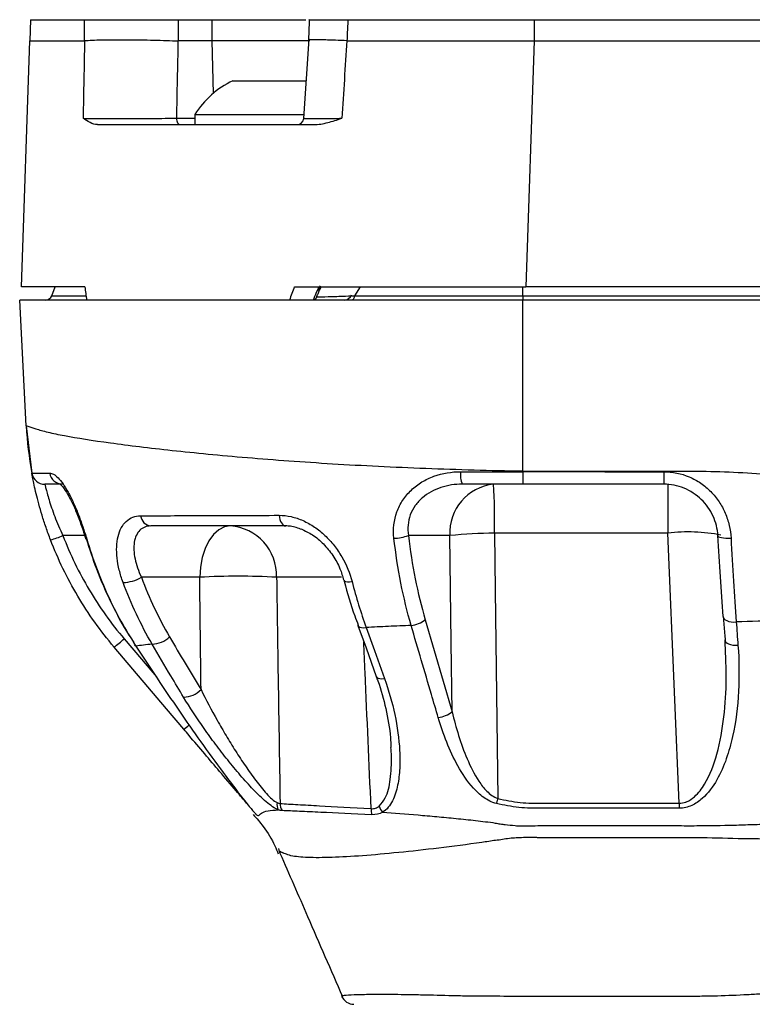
# Model space of a CAD drawing. Header units: millimetres. Extents: x 10 to 272, y 8 to 208.
# Tile 43 of 45: x 143 to 157, y 115 to 134. Entities that reach past the tile are written whole.
import ezdxf

# ---------------------------------------------------------------- set-up
doc = ezdxf.new("R2010")
doc.units = ezdxf.units.MM

msp = doc.modelspace()

# ---------------------------------------------------------------- linework, layer by layer
at = {"color": 7, "linetype": 'Continuous', "lineweight": 25}
for p, q in [((142.986, 133.764), (142.979, 133.364)), ((145.768, 133.764), (146.401, 133.764)), ((146.401, 133.764), (146.405, 133.364)), ((146.401, 133.764), (148.17, 133.764)), ((152.473, 133.764), (152.473, 133.364)), ((152.473, 133.764), (177.544, 133.764)), ((148.226, 133.405), (148.131, 131.904)), ((142.817, 128.739), (142.979, 133.364)), ((144.007, 133.371), (144.006, 133.364)), ((146.405, 133.364), (145.766, 133.364)), ((148.25, 133.364), (146.405, 133.364)), ((146.405, 133.364), (146.427, 132.377)), ((148.947, 133.364), (148.946, 133.368)), ((152.473, 133.364), (152.312, 128.739)), ((152.473, 133.364), (177.544, 133.364)), ((146.796, 132.614), (148.183, 132.614)), ((145.735, 131.909), (146.084, 131.909)), ((146.084, 131.979), (146.084, 131.789)), ((146.084, 131.979), (148.139, 131.979)), ((144.252, 131.789), (148.32, 131.789)), ((148.441, 128.756), (148.386, 128.663)), ((144.011, 128.739), (142.817, 128.739)), ((143.389, 128.571), (143.45, 128.739)), ((143.389, 128.571), (144.035, 128.571)), ((147.956, 128.739), (152.312, 128.739)), ((149.198, 128.739), (149.087, 128.571)), ((149.087, 128.571), (152.259, 128.571)), ((152.259, 128.571), (152.259, 128.739)), ((152.259, 128.571), (177.759, 128.571)), ((152.259, 128.571), (152.259, 128.489)), ((177.706, 128.739), (152.312, 128.739)), ((142.909, 126.124), (142.785, 128.489)), ((152.259, 128.489), (142.785, 128.489)), ((152.259, 125.273), (152.259, 128.489)), ((177.759, 128.489), (152.259, 128.489)), ((142.909, 126.124), (143.015, 125.229)), ((154.91, 125.26), (154.91, 125.024)), ((154.91, 125.024), (152.258, 125.024)), ((154.989, 125.024), (154.989, 124.102)), ((144.009, 124.059), (143.599, 124.059)), ((150.886, 124.059), (150.102, 124.059)), ((146.174, 123.274), (145.076, 123.274)), ((148.842, 123.274), (147.622, 123.274)), ((150.419, 122.475), (150.926, 120.743)), ((156.032, 122.536), (156.032, 122.525)), ((156.074, 121.841), (156.067, 122.098)), ((155.202, 119.023), (155.202, 118.928)), ((147.177, 118.879), (147.211, 118.839)), ((155.531, 118.373), (152.535, 118.373)), ((147.685, 118.086), (147.667, 118.172)), ((148.849, 115.396), (148.847, 115.4))]:
    msp.add_line(p, q, dxfattribs=at)
at = {"color": 7, "linetype": 'Continuous', "lineweight": 25, "flags": 128}
for points in [[(144.006, 133.364), (144.007, 133.564), (144.008, 133.673), (144.008, 133.764)], [(145.768, 133.764), (145.767, 133.673), (145.767, 133.538), (145.766, 133.411), (145.766, 133.364)], [(148.236, 133.764), (148.234, 133.725), (148.225, 133.385)], [(148.96, 133.764), (148.954, 133.564), (148.953, 133.535), (148.949, 133.408), (148.947, 133.364)], [(145.735, 131.909), (145.737, 131.886), (145.742, 131.863), (145.749, 131.842), (145.759, 131.824), (145.771, 131.809), (145.784, 131.798), (145.799, 131.791), (145.814, 131.789)], [(149.087, 128.571), (149.084, 128.554), (149.08, 128.538), (149.076, 128.523), (149.07, 128.511), (149.064, 128.502), (149.058, 128.495), (149.052, 128.49), (149.045, 128.489)], [(142.909, 126.124), (142.909, 126.124)], [(152.258, 125.26), (152.258, 125.262), (152.258, 125.263), (152.258, 125.265), (152.258, 125.267), (152.258, 125.268), (152.259, 125.27), (152.259, 125.271), (152.259, 125.273)], [(152.258, 125.26), (152.258, 125.213), (152.258, 125.169), (152.258, 125.128), (152.258, 125.092), (152.258, 125.063), (152.258, 125.041), (152.258, 125.028), (152.258, 125.024)], [(147.67, 124.439), (147.676, 124.398), (147.685, 124.36), (147.698, 124.325), (147.714, 124.295), (147.732, 124.271), (147.752, 124.253), (147.773, 124.242), (147.794, 124.239)], [(146.747, 124.239), (146.638, 124.22), (146.532, 124.166), (146.435, 124.077), (146.349, 123.958), (146.277, 123.812), (146.223, 123.645), (146.188, 123.464), (146.174, 123.274)], [(144.049, 123.987), (144.035, 123.989), (144.029, 123.994), (144.028, 123.997)], [(150.926, 120.743), (150.91, 122.043), (150.886, 124.059)], [(151.725, 124.102), (151.738, 123.03), (151.785, 119.114)], [(155.202, 119.023), (155.121, 120.965), (154.989, 124.102)], [(155.93, 124.059), (155.931, 124.047), (155.943, 124.036), (155.965, 124.027), (155.995, 124.019), (156.033, 124.013), (156.078, 124.01), (156.126, 124.009), (156.177, 124.01)], [(148.888, 123.22), (148.889, 123.217), (148.9, 123.204), (148.922, 123.194), (148.954, 123.189), (148.995, 123.188), (149.042, 123.191)], [(156.032, 122.525), (156.034, 122.514), (156.046, 122.493), (156.067, 122.473), (156.097, 122.457), (156.135, 122.444), (156.178, 122.436), (156.226, 122.431), (156.275, 122.432)], [(149.152, 122.369), (149.153, 122.367), (149.153, 122.365)], [(149.153, 122.365), (149.305, 121.945), (149.499, 121.405)], [(149.153, 122.365), (149.165, 122.348), (149.188, 122.335), (149.22, 122.327), (149.26, 122.325), (149.307, 122.328)], [(149.307, 122.328), (149.463, 121.896), (149.653, 121.368)], [(144.753, 122.114), (145.076, 121.733), (145.361, 121.397)], [(156.067, 122.087), (156.069, 122.075), (156.081, 122.054), (156.102, 122.035), (156.131, 122.019), (156.169, 122.006), (156.211, 121.997), (156.259, 121.993), (156.308, 121.993)], [(145.874, 120.415), (145.551, 120.796), (144.562, 121.961)], [(144.973, 121.979), (144.959, 121.986), (144.952, 121.995)], [(149.499, 121.404), (149.511, 121.388), (149.534, 121.374), (149.566, 121.366), (149.606, 121.364), (149.653, 121.368)], [(151.785, 119.114), (151.781, 119.101), (151.778, 119.088), (151.775, 119.076), (151.772, 119.064), (151.769, 119.052), (151.766, 119.04), (151.763, 119.028), (151.76, 119.017)], [(147.177, 118.879), (147.177, 118.879)], [(147.215, 118.835), (147.223, 118.826), (147.223, 118.826), (147.223, 118.826)]]:
    msp.add_lwpolyline(points, dxfattribs=at)
at = {"color": 7, "linetype": 'Continuous', "lineweight": 25}
for centre, radius, start, end in [((147.509, 131.097), 1.676, 115.1629, 148.2537), ((148.007, 131.914), 0.125, 270.0433, 357.5309), ((143.271, 128.614), 0.125, 270, 340), ((148.892, 128.639), 0.15, 270, 340), ((149.899, 126.491), 7, 183, 190.3854), ((143.592, 125.268), 0.244, 188.0863, 269.1573), ((151.565, 125.204), 0.483, 173.4094, 201.8543), ((143.26, 125.274), 0.25, 190.3854, 270), ((151.8, 124.113), 0.916, 95.9979, 183.389), ((140.908, 124.321), 10.819, 358.8426, 3.7259), ((145.276, 124.452), 0.215, 186.0638, 264.7105), ((146.684, 123.302), 0.939, 358.2758, 86.1225), ((155.378, 121.069), 3.058, 78.4935, 97.3111), ((142.863, 125.803), 1.894, 285.4101, 292.8879), ((149.805, 124.875), 0.869, 271.7126, 290.0058), ((151.739, 115.727), 8.375, 90.0938, 95.8457), ((144.728, 123.843), 0.667, 270.3206, 301.3756), ((146.898, 108.763), 14.529, 87.143, 92.857), ((150.103, 122.861), 0.499, 276.0376, 309.2893), ((143.23, 123.815), 2.282, 305.6877, 311.827), ((145.267, 122.5), 0.484, 271.4598, 314.3861), ((145.871, 121.475), 0.456, 269.8554, 316.1322), ((150.611, 121.129), 0.498, 276.2211, 309.3209), ((145.269, 121.303), 1.075, 304.2528, 311.2812), ((147.88, 119.007), 0.251, 173.8844, 205.8986), ((147.955, 119.021), 0.268, 180.7109, 210.9426), ((149.9, 119.078), 0.364, 197.8705, 218.8169), ((149.799, 118.911), 0.398, 178.6953, 195.3567), ((149.078, 115.489), 0.25, 202.1823, 269.9909)]:
    msp.add_arc(centre, radius, start, end, dxfattribs=at)
for centre, major_axis, ratio, start_param, end_param in [((150.366, 72.698), (3.561, 275.474), 0.026578, 1.34907, 1.354513), ((151.1, 72.738), (4.296, 275.48), 0.023362, 1.349272, 1.354681), ((149.643, 51.987), (17.441, 285.891), 0.020574, 1.283402, 1.288725), ((152.254, 126.748), (-4.672, 26.805), 0.288087, 1.446368, 1.455705), ((152.06, 121.211), (8.202, 26.092), 0.231237, 1.35149, 1.361454)]:
    msp.add_ellipse(centre, major_axis=major_axis, ratio=ratio, start_param=start_param, end_param=end_param, dxfattribs=at)
for points, knots in [([(142.986, 133.764), (142.986, 133.764), (143.139, 133.764), (143.59, 133.764), (143.781, 133.764), (144.008, 133.764)], [5.4983961, 5.4983961, 5.4983961, 5.4983961, 5.8077467, 5.8077467, 5.9665523, 5.9665523, 5.9665523, 5.9665523]), ([(144.008, 133.764), (144.047, 133.764), (144.094, 133.764), (144.204, 133.764), (144.267, 133.764), (144.471, 133.764), (144.631, 133.764), (144.883, 133.764), (144.97, 133.764), (145.141, 133.764), (145.226, 133.764), (145.395, 133.764), (145.475, 133.764), (145.628, 133.764), (145.701, 133.764), (145.768, 133.764)], [0, 0, 0, 0, 0.125, 0.125, 0.25, 0.25, 0.5, 0.5, 0.625, 0.625, 0.75, 0.75, 0.875, 0.875, 1, 1, 1, 1]), ([(148.237, 133.764), (148.236, 133.764), (148.215, 133.764), (148.291, 133.764), (148.472, 133.764), (148.722, 133.764), (148.899, 133.764), (148.96, 133.764)], [0, 0, 0, 0, 0.004459, 0.287449, 0.570379, 0.853327, 1, 1, 1, 1]), ([(148.96, 133.764), (149.281, 133.764), (149.61, 133.764), (150.766, 133.764), (151.619, 133.764), (152.473, 133.764)], [0.4058084, 0.4058084, 0.4058084, 0.4058084, 0.5151544, 0.5151544, 0.7847892, 0.7847892, 0.7847892, 0.7847892]), ([(144.007, 133.371), (144.046, 133.374), (144.094, 133.377), (144.204, 133.381), (144.267, 133.383), (144.403, 133.386), (144.477, 133.387), (144.634, 133.388), (144.715, 133.388), (144.882, 133.387), (144.969, 133.387), (145.14, 133.384), (145.225, 133.382), (145.392, 133.378), (145.472, 133.376), (145.625, 133.37), (145.698, 133.367), (145.765, 133.364)], [0, 0, 0, 0, 0.125, 0.125, 0.25, 0.25, 0.375, 0.375, 0.5, 0.5, 0.625, 0.625, 0.75, 0.75, 0.875, 0.875, 1, 1, 1, 1]), ([(148.946, 133.368), (148.873, 133.371), (148.683, 133.378), (148.437, 133.386), (148.253, 133.389), (148.237, 133.386), (148.229, 133.385)], [0, 0, 0, 0, 0.1767503, 0.457092, 0.737449, 1, 1, 1, 1]), ([(143.98, 131.908), (144.019, 131.907), (144.067, 131.907), (144.177, 131.906), (144.239, 131.906), (144.376, 131.906), (144.45, 131.906), (144.605, 131.906), (144.688, 131.906), (144.939, 131.906), (145.115, 131.906), (145.363, 131.907), (145.445, 131.908), (145.597, 131.908), (145.668, 131.909), (145.735, 131.909)], [0, 0, 0, 0, 0.125, 0.125, 0.25, 0.25, 0.375, 0.375, 0.5, 0.5, 0.75, 0.75, 0.875, 0.875, 1, 1, 1, 1]), ([(144.252, 131.789), (144.202, 131.789), (144.155, 131.806), (144.064, 131.85), (144.021, 131.879), (143.98, 131.908)], [0, 0, 0, 0, 0.5, 0.5, 1, 1, 1, 1]), ([(148.146, 131.906), (148.142, 131.906), (148.124, 131.905), (148.227, 131.905), (148.446, 131.906), (148.682, 131.907), (148.824, 131.908), (148.848, 131.908)], [0, 0, 0, 0, 0.09807, 0.379633, 0.660895, 0.942287, 1, 1, 1, 1]), ([(148.32, 131.789), (148.41, 131.789), (148.498, 131.806), (148.674, 131.851), (148.761, 131.879), (148.848, 131.908)], [0, 0, 0, 0, 0.5, 0.5, 1, 1, 1, 1]), ([(148.311, 128.489), (148.332, 128.538), (148.353, 128.587), (148.375, 128.636), (148.389, 128.67), (148.404, 128.704), (148.419, 128.739)], [0.0000011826, 0.0000011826, 0.0000011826, 0.0000011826, 0.000321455, 0.000321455, 0.000321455, 0.0005463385, 0.0005463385, 0.0005463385, 0.0005463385]), ([(148.372, 128.537), (148.382, 128.561), (148.41, 128.628), (148.441, 128.695), (148.461, 128.737)], [0, 0, 0, 0, 0.357235, 1, 1, 1, 1]), ([(148.374, 128.549), (148.382, 128.549), (148.409, 128.549), (148.584, 128.553), (148.827, 128.561), (149.012, 128.568), (149.087, 128.571)], [0, 0, 0, 0, 0.133018, 0.450136, 0.779153, 1, 1, 1, 1]), ([(148.37, 128.538), (148.369, 128.534), (148.365, 128.518), (148.346, 128.499), (148.323, 128.493), (148.311, 128.489)], [0, 0, 0, 0, 0.14022, 0.568665, 1, 1, 1, 1]), ([(142.909, 126.124), (142.909, 126.124), (142.97, 126.105), (143.153, 126.048), (143.229, 126.024), (143.409, 125.981), (143.513, 125.96), (143.864, 125.895), (144.152, 125.849), (144.839, 125.755), (145.226, 125.708), (145.871, 125.638), (146.096, 125.615), (146.569, 125.569), (146.817, 125.547), (147.581, 125.483), (148.116, 125.444), (148.958, 125.393), (149.245, 125.377), (149.833, 125.348), (150.132, 125.336), (151.033, 125.301), (151.642, 125.284), (152.259, 125.273)], [0, 0, 0, 0, 0.125, 0.125, 0.1875, 0.1875, 0.25, 0.25, 0.375, 0.375, 0.5, 0.5, 0.5625, 0.5625, 0.625, 0.625, 0.75, 0.75, 0.8125, 0.8125, 0.875, 0.875, 1, 1, 1, 1]), ([(143.014, 125.229), (143.014, 125.229), (143.042, 125.229), (143.154, 125.231), (143.237, 125.232), (143.351, 125.233)], [0, 0, 0, 0, 0.5, 0.5, 1, 1, 1, 1]), ([(143.351, 125.233), (143.373, 125.234), (143.398, 125.226), (143.45, 125.196), (143.479, 125.173), (143.538, 125.112), (143.569, 125.075), (143.633, 124.983), (143.665, 124.931), (143.73, 124.814), (143.763, 124.749), (143.826, 124.61), (143.857, 124.537), (143.916, 124.385), (143.945, 124.305), (143.999, 124.147), (144.025, 124.067), (144.049, 123.987)], [0, 0, 0, 0, 0.125, 0.125, 0.25, 0.25, 0.375, 0.375, 0.5, 0.5, 0.625, 0.625, 0.75, 0.75, 0.875, 0.875, 1, 1, 1, 1]), ([(149.831, 124.007), (149.811, 124.175), (149.83, 124.346), (149.915, 124.58), (149.953, 124.656), (150.045, 124.794), (150.098, 124.857), (150.22, 124.972), (150.287, 125.023), (150.43, 125.109), (150.505, 125.145), (150.745, 125.232), (150.912, 125.259), (151.084, 125.259)], [0, 0, 0, 0, 0.25, 0.25, 0.375, 0.375, 0.5, 0.5, 0.625, 0.625, 0.75, 0.75, 1, 1, 1, 1]), ([(152.258, 125.26), (152.845, 125.262), (153.433, 125.26), (154.02, 125.26), (154.317, 125.26), (154.613, 125.26), (154.91, 125.26)], [0, 0, 0, 0, 0.003524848, 0.003524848, 0.003524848, 0.005304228, 0.005304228, 0.005304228, 0.005304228]), ([(152.259, 125.273), (152.316, 125.269), (152.374, 125.271), (152.489, 125.271), (152.661, 125.271), (153.064, 125.271), (153.869, 125.271), (154.56, 125.271), (155.25, 125.271), (155.48, 125.271), (155.94, 125.263), (156.169, 125.254), (156.857, 125.216), (157.314, 125.175), (157.77, 125.116)], [0, 0, 0, 0, 0.03125, 0.03125, 0.0625, 0.125, 0.25, 0.5, 0.5, 0.625, 0.625, 0.75, 0.75, 1, 1, 1, 1]), ([(154.91, 125.26), (155.076, 125.26), (155.241, 125.226), (155.467, 125.129), (155.54, 125.089), (155.675, 124.996), (155.738, 124.943), (155.853, 124.826), (155.906, 124.762), (155.996, 124.626), (156.035, 124.555), (156.1, 124.405), (156.125, 124.327), (156.162, 124.17), (156.173, 124.091), (156.177, 124.01)], [0, 0, 0, 0, 0.25, 0.25, 0.375, 0.375, 0.5, 0.5, 0.625, 0.625, 0.75, 0.75, 0.875, 0.875, 1, 1, 1, 1]), ([(143.366, 123.978), (143.336, 124.056), (143.307, 124.134), (143.254, 124.289), (143.229, 124.365), (143.161, 124.587), (143.124, 124.727), (143.081, 124.904), (143.069, 124.959), (143.048, 125.054), (143.04, 125.094), (143.027, 125.16), (143.022, 125.186), (143.016, 125.22), (143.014, 125.229), (143.014, 125.229)], [0, 0, 0, 0, 0.125, 0.125, 0.25, 0.25, 0.5, 0.5, 0.625, 0.625, 0.75, 0.75, 0.875, 0.875, 1, 1, 1, 1]), ([(143.588, 125.024), (143.478, 125.024), (143.396, 125.024), (143.287, 125.024), (143.26, 125.024), (143.26, 125.024)], [0, 0, 0, 0, 0.5, 0.5, 1, 1, 1, 1]), ([(143.26, 125.024), (143.26, 125.024), (143.261, 125.017), (143.267, 124.991), (143.272, 124.972), (143.285, 124.921), (143.293, 124.89), (143.312, 124.817), (143.324, 124.775), (143.366, 124.638), (143.402, 124.529), (143.489, 124.3), (143.541, 124.179), (143.599, 124.059)], [0, 0, 0, 0, 0.125, 0.125, 0.25, 0.25, 0.375, 0.375, 0.5, 0.5, 0.75, 0.75, 1, 1, 1, 1]), ([(143.543, 125.031), (143.541, 125.032), (143.533, 125.036), (143.576, 125.002), (143.643, 124.913), (143.733, 124.762), (143.829, 124.559), (143.923, 124.318), (143.991, 124.123), (144.021, 124.016), (144.027, 123.996)], [0, 0, 0, 0, 0.041189, 0.166768, 0.304705, 0.459195, 0.618363, 0.785103, 0.959039, 1, 1, 1, 1]), ([(151.116, 125.024), (150.979, 125.024), (150.845, 125.005), (150.586, 124.921), (150.468, 124.858), (150.316, 124.726), (150.271, 124.677), (150.194, 124.568), (150.162, 124.508), (150.094, 124.324), (150.082, 124.19), (150.102, 124.059)], [0, 0, 0, 0, 0.25, 0.25, 0.5, 0.5, 0.625, 0.625, 0.75, 0.75, 1, 1, 1, 1]), ([(155.93, 124.059), (155.926, 124.122), (155.917, 124.184), (155.886, 124.306), (155.865, 124.366), (155.812, 124.483), (155.78, 124.539), (155.706, 124.643), (155.663, 124.693), (155.57, 124.783), (155.519, 124.823), (155.41, 124.894), (155.352, 124.925), (155.172, 124.998), (155.041, 125.024), (154.91, 125.024)], [0, 0, 0, 0, 0.125, 0.125, 0.25, 0.25, 0.375, 0.375, 0.5, 0.5, 0.625, 0.625, 0.75, 0.75, 1, 1, 1, 1]), ([(144.732, 123.176), (144.703, 123.254), (144.679, 123.332), (144.641, 123.485), (144.627, 123.562), (144.611, 123.709), (144.608, 123.78), (144.614, 123.917), (144.623, 123.982), (144.652, 124.1), (144.672, 124.154), (144.725, 124.251), (144.756, 124.292), (144.829, 124.359), (144.871, 124.386), (144.961, 124.42), (145.01, 124.429), (145.062, 124.43)], [0, 0, 0, 0, 0.125, 0.125, 0.25, 0.25, 0.375, 0.375, 0.5, 0.5, 0.625, 0.625, 0.75, 0.75, 0.875, 0.875, 1, 1, 1, 1]), ([(145.062, 124.43), (145.419, 124.431), (145.816, 124.433), (146.468, 124.435), (146.695, 124.436), (147.168, 124.438), (147.415, 124.438), (147.67, 124.439)], [0, 0, 0, 0, 0.5, 0.5, 0.75, 0.75, 1, 1, 1, 1]), ([(147.67, 124.439), (147.745, 124.439), (147.821, 124.43), (147.972, 124.397), (148.046, 124.372), (148.194, 124.306), (148.266, 124.265), (148.403, 124.172), (148.469, 124.119), (148.593, 124.001), (148.651, 123.938), (148.757, 123.803), (148.805, 123.732), (148.936, 123.508), (149, 123.352), (149.042, 123.191)], [0, 0, 0, 0, 0.125, 0.125, 0.25, 0.25, 0.375, 0.375, 0.5, 0.5, 0.625, 0.625, 0.75, 0.75, 1, 1, 1, 1]), ([(145.256, 124.239), (145.214, 124.239), (145.175, 124.232), (145.105, 124.204), (145.073, 124.183), (144.993, 124.104), (144.957, 124.026), (144.935, 123.887), (144.933, 123.837), (144.938, 123.732), (144.945, 123.678), (144.968, 123.565), (144.984, 123.507), (145.024, 123.391), (145.048, 123.332), (145.076, 123.274)], [0, 0, 0, 0, 0.125, 0.125, 0.25, 0.25, 0.5, 0.5, 0.625, 0.625, 0.75, 0.75, 0.875, 0.875, 1, 1, 1, 1]), ([(147.794, 124.239), (147.547, 124.239), (147.306, 124.239), (146.845, 124.239), (146.624, 124.239), (145.989, 124.239), (145.603, 124.239), (145.256, 124.239)], [0, 0, 0, 0, 0.25, 0.25, 0.5, 0.5, 1, 1, 1, 1]), ([(148.101, 124.169), (148.028, 124.197), (147.926, 124.236), (147.824, 124.238), (147.794, 124.239)], [0, 0, 0, 0, 0.7030405, 1, 1, 1, 1]), ([(148.082, 124.182), (148.155, 124.148), (148.304, 124.08), (148.51, 123.904), (148.686, 123.686), (148.818, 123.45), (148.864, 123.291), (148.885, 123.218)], [0, 0, 0, 0, 0.197022, 0.400558, 0.610136, 0.822507, 1, 1, 1, 1]), ([(144.562, 121.961), (144.307, 122.262), (144.077, 122.584), (143.678, 123.257), (143.507, 123.61), (143.366, 123.978)], [0, 0, 0, 0, 0.5, 0.5, 1, 1, 1, 1]), ([(144.038, 124), (144.098, 123.81), (144.23, 123.394), (144.504, 122.789), (144.743, 122.325), (144.904, 122.092), (144.936, 122.046)], [0, 0, 0, 0, 0.272369, 0.595627, 0.920061, 1, 1, 1, 1]), ([(144.049, 123.987), (144.157, 123.624), (144.29, 123.271), (144.599, 122.602), (144.775, 122.282), (144.973, 121.979)], [0, 0, 0, 0, 0.5, 0.5, 1, 1, 1, 1]), ([(150.156, 122.365), (150.081, 122.623), (150.016, 122.891), (149.907, 123.439), (149.864, 123.72), (149.831, 124.007)], [0, 0, 0, 0, 0.5, 0.5, 1, 1, 1, 1]), ([(154.989, 124.102), (154.445, 124.102), (153.901, 124.102), (152.813, 124.102), (152.269, 124.102), (151.725, 124.102)], [0, 0, 0, 0, 0.5, 0.5, 1, 1, 1, 1]), ([(156.177, 124.01), (156.191, 123.736), (156.206, 123.466), (156.239, 122.94), (156.257, 122.683), (156.275, 122.432)], [0, 0, 0, 0, 0.5, 0.5, 1, 1, 1, 1]), ([(147.622, 123.274), (147.631, 122.696), (147.639, 122.119), (147.648, 121.541), (147.661, 120.7), (147.674, 119.859), (147.687, 119.017)], [0.001932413, 0.001932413, 0.001932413, 0.001932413, 0.005401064, 0.005401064, 0.005401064, 0.010455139, 0.010455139, 0.010455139, 0.010455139]), ([(148.891, 123.22), (148.893, 123.213), (148.95, 122.981), (149.036, 122.692), (149.137, 122.429), (149.159, 122.371)], [0, 0, 0, 0, 0.0258837, 0.7846701, 1, 1, 1, 1]), ([(156.032, 122.525), (156.04, 122.423), (156.051, 122.277), (156.063, 122.131), (156.067, 122.087)], [0, 0, 0, 0, 0.700001, 1, 1, 1, 1]), ([(150.156, 122.365), (150.012, 122.36), (149.87, 122.354), (149.586, 122.342), (149.445, 122.335), (149.307, 122.328)], [0, 0, 0, 0, 0.5, 0.5, 1, 1, 1, 1]), ([(150.665, 120.633), (150.622, 120.779), (150.579, 120.924), (150.536, 121.069), (150.409, 121.501), (150.282, 121.933), (150.156, 122.365)], [0, 0, 0, 0, 0.001, 0.001, 0.001, 0.003972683, 0.003972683, 0.003972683, 0.003972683]), ([(144.973, 121.979), (145.238, 121.573), (145.507, 121.169), (146.053, 120.373), (146.331, 119.98), (146.618, 119.598)], [0, 0, 0, 0, 0.5, 0.5, 1, 1, 1, 1]), ([(145.87, 121.019), (145.79, 121.151), (145.711, 121.283), (145.632, 121.416), (145.513, 121.615), (145.396, 121.815), (145.279, 122.016)], [0, 0, 0, 0, 0.001000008, 0.001000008, 0.001000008, 0.002502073, 0.002502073, 0.002502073, 0.002502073]), ([(149.401, 118.92), (149.364, 119.774), (149.317, 120.821), (149.271, 121.868), (149.263, 122.061)], [0, 0, 0, 0, 0.815632, 1, 1, 1, 1]), ([(156.308, 121.993), (156.33, 121.705), (156.333, 121.415), (156.302, 120.84), (156.268, 120.556), (156.175, 120.136), (156.137, 119.997), (156.04, 119.723), (155.983, 119.589), (155.837, 119.335), (155.748, 119.212), (155.576, 119.059), (155.511, 119.013), (155.402, 118.964), (155.363, 118.95), (155.284, 118.932), (155.243, 118.928), (155.202, 118.928)], [0, 0, 0, 0, 0.25, 0.25, 0.5, 0.5, 0.625, 0.625, 0.75, 0.75, 0.875, 0.875, 0.9375, 0.9375, 0.96875, 0.96875, 1, 1, 1, 1]), ([(155.202, 119.023), (155.245, 119.027), (155.293, 119.031), (155.392, 119.069), (155.532, 119.167), (155.752, 119.464), (155.939, 119.977), (156.055, 120.647), (156.099, 121.283), (156.081, 121.682), (156.074, 121.841)], [0, 0, 0, 0, 0.037733, 0.041938, 0.095478, 0.190711, 0.386328, 0.615158, 0.847544, 1, 1, 1, 1]), ([(149.496, 121.404), (149.506, 121.378), (149.587, 121.18), (149.682, 120.795), (149.764, 120.372), (149.772, 120.134), (149.774, 120.073)], [0, 0, 0, 0, 0.0577496, 0.4508734, 0.8588943, 1, 1, 1, 1]), ([(149.653, 121.368), (149.734, 121.142), (149.799, 120.916), (149.895, 120.463), (149.927, 120.235), (149.944, 119.9), (149.945, 119.789), (149.934, 119.572), (149.922, 119.465), (149.879, 119.257), (149.85, 119.158), (149.783, 119.024), (149.756, 118.982), (149.694, 118.908), (149.659, 118.875), (149.617, 118.851)], [0, 0, 0, 0, 0.25, 0.25, 0.5, 0.5, 0.625, 0.625, 0.75, 0.75, 0.875, 0.875, 0.9375, 0.9375, 1, 1, 1, 1]), ([(146.2, 121.159), (146.293, 120.966), (146.395, 120.774), (146.558, 120.486), (146.613, 120.39), (146.729, 120.198), (146.788, 120.101), (146.909, 119.91), (146.971, 119.816), (147.098, 119.631), (147.163, 119.538), (147.295, 119.363), (147.363, 119.278), (147.465, 119.167), (147.499, 119.132), (147.567, 119.073), (147.6, 119.049), (147.631, 119.034)], [0, 0, 0, 0, 0.25, 0.25, 0.375, 0.375, 0.5, 0.5, 0.625, 0.625, 0.75, 0.75, 0.875, 0.875, 0.9375, 0.9375, 1, 1, 1, 1]), ([(147.655, 118.898), (147.587, 118.924), (147.508, 118.978), (147.387, 119.08), (147.346, 119.117), (147.264, 119.196), (147.223, 119.237), (147.101, 119.365), (147.018, 119.457), (146.858, 119.643), (146.779, 119.739), (146.624, 119.933), (146.547, 120.032), (146.399, 120.23), (146.327, 120.328), (146.119, 120.624), (145.989, 120.821), (145.87, 121.019)], [0, 0, 0, 0, 0.125, 0.125, 0.1875, 0.1875, 0.25, 0.25, 0.375, 0.375, 0.5, 0.5, 0.625, 0.625, 0.75, 0.75, 1, 1, 1, 1]), ([(151.76, 119.017), (151.672, 119.038), (151.592, 119.081), (151.449, 119.183), (151.385, 119.243), (151.211, 119.436), (151.117, 119.58), (150.954, 119.872), (150.885, 120.021), (150.763, 120.324), (150.71, 120.478), (150.665, 120.633)], [0, 0, 0, 0, 0.125, 0.125, 0.25, 0.25, 0.5, 0.5, 0.75, 0.75, 1, 1, 1, 1]), ([(150.926, 120.743), (150.962, 120.593), (151.002, 120.444), (151.094, 120.149), (151.147, 120.002), (151.27, 119.714), (151.341, 119.571), (151.474, 119.37), (151.523, 119.306), (151.638, 119.191), (151.705, 119.139), (151.785, 119.114)], [0, 0, 0, 0, 0.25, 0.25, 0.5, 0.5, 0.75, 0.75, 0.875, 0.875, 1, 1, 1, 1]), ([(147.089, 118.983), (147.079, 118.996), (147.027, 119.056), (146.84, 119.277), (146.57, 119.595), (146.266, 119.953), (146.039, 120.221), (145.907, 120.376), (145.874, 120.415)], [0, 0, 0, 0, 0.052032, 0.249051, 0.501592, 0.712083, 0.928055, 1, 1, 1, 1]), ([(149.554, 118.967), (149.596, 119.015), (149.71, 119.148), (149.77, 119.49), (149.794, 119.813), (149.778, 120.019), (149.774, 120.073)], [0, 0, 0, 0, 0.182146, 0.500231, 0.867735, 1, 1, 1, 1]), ([(146.618, 119.598), (146.709, 119.476), (146.796, 119.359), (146.917, 119.2), (146.955, 119.15), (147.026, 119.059), (147.059, 119.018), (147.087, 118.985)], [0, 0, 0, 0, 0.5, 0.5, 0.75, 0.75, 1, 1, 1, 1]), ([(147.087, 118.985), (147.115, 118.952), (147.138, 118.925), (147.169, 118.889), (147.177, 118.879), (147.177, 118.879)], [0, 0, 0, 0, 0.5, 0.5, 1, 1, 1, 1]), ([(147.687, 119.017), (147.788, 119.011), (147.9, 119.004), (148.149, 118.99), (148.284, 118.982), (148.715, 118.957), (149.039, 118.939), (149.401, 118.92)], [0, 0, 0, 0, 0.25, 0.25, 0.5, 0.5, 1, 1, 1, 1]), ([(149.401, 118.92), (149.43, 118.918), (149.459, 118.921), (149.51, 118.938), (149.533, 118.951), (149.554, 118.967)], [0, 0, 0, 0, 0.5, 0.5, 1, 1, 1, 1]), ([(155.202, 118.928), (154.627, 118.928), (154.052, 118.928), (153.189, 118.928), (152.902, 118.928), (152.542, 118.928), (152.47, 118.927), (152.327, 118.931), (152.255, 118.936), (152.042, 118.958), (151.9, 118.983), (151.76, 119.017)], [0, 0, 0, 0, 0.5, 0.5, 0.75, 0.75, 0.8125, 0.8125, 0.875, 0.875, 1, 1, 1, 1]), ([(151.785, 119.114), (151.926, 119.078), (152.067, 119.052), (152.28, 119.03), (152.351, 119.025), (152.493, 119.022), (152.565, 119.023), (152.921, 119.023), (153.206, 119.023), (154.062, 119.023), (154.632, 119.023), (155.202, 119.023)], [0, 0, 0, 0, 0.125, 0.125, 0.1875, 0.1875, 0.25, 0.25, 0.5, 0.5, 1, 1, 1, 1]), ([(147.183, 118.808), (147.247, 118.735), (147.403, 118.554), (147.558, 118.302), (147.633, 118.121), (147.653, 118.071)], [0, 0, 0, 0, 0.331933, 0.816066, 1, 1, 1, 1]), ([(147.223, 118.826), (147.224, 118.823), (147.227, 118.821), (147.232, 118.816), (147.235, 118.813), (147.243, 118.806), (147.248, 118.802), (147.263, 118.793), (147.273, 118.79), (147.289, 118.794), (147.296, 118.801), (147.313, 118.819), (147.324, 118.827), (147.363, 118.857), (147.406, 118.868), (147.514, 118.886), (147.58, 118.892), (147.655, 118.898)], [0, 0, 0, 0, 0.03125, 0.03125, 0.0625, 0.0625, 0.125, 0.125, 0.25, 0.25, 0.375, 0.375, 0.5, 0.5, 0.75, 0.75, 1, 1, 1, 1]), ([(149.415, 118.806), (149.057, 118.822), (148.737, 118.837), (148.311, 118.857), (148.178, 118.863), (147.934, 118.874), (147.824, 118.879), (147.725, 118.883)], [0, 0, 0, 0, 0.5, 0.5, 0.75, 0.75, 1, 1, 1, 1]), ([(149.617, 118.851), (149.832, 118.836), (150.054, 118.82), (150.4, 118.792), (150.518, 118.781), (150.756, 118.76), (150.878, 118.748), (151.122, 118.724), (151.245, 118.711), (151.43, 118.69), (151.491, 118.682), (151.615, 118.668), (151.677, 118.66), (151.77, 118.643), (151.801, 118.637), (151.863, 118.627), (151.894, 118.624), (151.987, 118.614), (152.05, 118.608), (152.144, 118.599), (152.175, 118.596), (152.238, 118.593), (152.269, 118.594), (152.364, 118.597), (152.427, 118.597), (152.554, 118.601), (152.617, 118.6), (152.744, 118.6), (152.934, 118.6), (153.378, 118.6), (154.012, 118.6), (154.645, 118.6), (155.026, 118.6), (155.279, 118.6), (155.406, 118.599), (155.533, 118.6)], [0, 0, 0, 0, 0.125, 0.125, 0.1875, 0.1875, 0.25, 0.25, 0.3125, 0.3125, 0.34375, 0.34375, 0.375, 0.375, 0.390625, 0.390625, 0.40625, 0.40625, 0.4375, 0.4375, 0.453125, 0.453125, 0.46875, 0.46875, 0.5, 0.5, 0.53125, 0.53125, 0.5625, 0.625, 0.75, 0.875, 0.9375, 0.9375, 1, 1, 1, 1]), ([(155.533, 118.6), (155.767, 118.603), (156.001, 118.604), (156.351, 118.613), (156.467, 118.618), (156.699, 118.626), (156.815, 118.628), (157.045, 118.632), (157.16, 118.633), (157.387, 118.64), (157.5, 118.645), (157.726, 118.657), (157.838, 118.663), (158.061, 118.675), (158.172, 118.68), (158.282, 118.692)], [0, 0, 0, 0, 0.25, 0.25, 0.375, 0.375, 0.5, 0.5, 0.625, 0.625, 0.75, 0.75, 0.875, 0.875, 1, 1, 1, 1]), ([(152.535, 118.373), (152.513, 118.375), (152.49, 118.375), (152.445, 118.377), (152.422, 118.379), (152.355, 118.381), (152.311, 118.38), (152.223, 118.373), (152.179, 118.37), (152.091, 118.367), (152.047, 118.364), (151.96, 118.353), (151.917, 118.346), (151.831, 118.332), (151.788, 118.327), (151.657, 118.314), (151.572, 118.294), (151.487, 118.284)], [0, 0, 0, 0, 0.0625, 0.0625, 0.125, 0.125, 0.25, 0.25, 0.375, 0.375, 0.5, 0.5, 0.625, 0.625, 0.75, 0.75, 1, 1, 1, 1]), ([(151.487, 118.284), (151.21, 118.245), (150.936, 118.209), (150.411, 118.146), (150.16, 118.118), (149.68, 118.071), (149.451, 118.05), (149.03, 118.019), (148.839, 118.008), (148.579, 118), (148.497, 117.998), (148.345, 117.997), (148.275, 117.998), (148.081, 118.006), (147.976, 118.016), (147.851, 118.045), (147.815, 118.058), (147.773, 118.076), (147.76, 118.082), (147.745, 118.087), (147.74, 118.089), (147.731, 118.093), (147.726, 118.095), (147.713, 118.102), (147.707, 118.104), (147.697, 118.108), (147.694, 118.111), (147.688, 118.114), (147.685, 118.115), (147.682, 118.113), (147.681, 118.112), (147.679, 118.11), (147.677, 118.11), (147.677, 118.107), (147.678, 118.101), (147.681, 118.093), (147.682, 118.091), (147.684, 118.086), (147.684, 118.082), (147.686, 118.08)], [0, 0, 0, 0, 0.125, 0.125, 0.25, 0.25, 0.375, 0.375, 0.5, 0.5, 0.5625, 0.5625, 0.625, 0.625, 0.75, 0.75, 0.8125, 0.8125, 0.84375, 0.84375, 0.859375, 0.859375, 0.875, 0.875, 0.90625, 0.90625, 0.921875, 0.921875, 0.9375, 0.9375, 0.953125, 0.953125, 0.96875, 0.96875, 0.984375, 0.984375, 0.992188, 0.992188, 1, 1, 1, 1]), ([(158.575, 118.186), (158.561, 118.193), (158.546, 118.2), (158.516, 118.211), (158.501, 118.216), (158.456, 118.23), (158.426, 118.237), (158.335, 118.255), (158.273, 118.263), (158.088, 118.284), (157.964, 118.29), (157.713, 118.303), (157.587, 118.309), (157.334, 118.323), (157.207, 118.333), (156.951, 118.344), (156.823, 118.347), (156.567, 118.351), (156.438, 118.352), (156.05, 118.361), (155.79, 118.369), (155.531, 118.373)], [0, 0, 0, 0, 0.015625, 0.015625, 0.03125, 0.03125, 0.0625, 0.0625, 0.125, 0.125, 0.25, 0.25, 0.375, 0.375, 0.5, 0.5, 0.625, 0.625, 0.75, 0.75, 1, 1, 1, 1]), ([(147.686, 118.08), (147.686, 118.08), (147.686, 118.08), (147.686, 118.083), (147.685, 118.085)], [0, 0, 0, 0, 0.000045, 1, 1, 1, 1]), ([(147.685, 118.083), (147.859, 117.686), (148.251, 116.786), (148.642, 115.888), (148.861, 115.386)], [0, 0, 0, 0, 0.441144, 1, 1, 1, 1]), ([(148.847, 115.4), (148.848, 115.402), (148.855, 115.404), (148.882, 115.409), (148.903, 115.411), (148.981, 115.417), (149.056, 115.421), (149.203, 115.425), (149.258, 115.426), (149.376, 115.428), (149.44, 115.428), (149.644, 115.429), (149.801, 115.428), (150.051, 115.425), (150.137, 115.423), (150.316, 115.42), (150.409, 115.418), (150.692, 115.411), (150.885, 115.407), (151.132, 115.4), (151.182, 115.399), (151.281, 115.398), (151.331, 115.397), (151.48, 115.396), (151.579, 115.396), (151.877, 115.395), (152.076, 115.394), (153.069, 115.393), (153.864, 115.393), (154.857, 115.393), (155.055, 115.393), (155.353, 115.393), (155.453, 115.393), (155.65, 115.396), (155.749, 115.397), (156.042, 115.404), (156.231, 115.411), (156.508, 115.425), (156.599, 115.431), (156.779, 115.441), (156.868, 115.449), (156.955, 115.454)], [0, 0, 0, 0, 0.03125, 0.03125, 0.0625, 0.0625, 0.125, 0.125, 0.15625, 0.15625, 0.1875, 0.1875, 0.25, 0.25, 0.28125, 0.28125, 0.3125, 0.3125, 0.375, 0.375, 0.390625, 0.390625, 0.40625, 0.40625, 0.4375, 0.4375, 0.5, 0.5, 0.75, 0.75, 0.8125, 0.8125, 0.84375, 0.84375, 0.875, 0.875, 0.9375, 0.9375, 0.96875, 0.96875, 1, 1, 1, 1])]:
    msp.add_open_spline(points, degree=3, knots=knots, dxfattribs=at)
for points in [[(142.979, 133.364), (142.979, 133.364), (143.132, 133.364), (143.43, 133.364)], [(143.43, 133.364), (143.584, 133.364), (143.777, 133.364), (144.006, 133.364)], [(145.766, 133.364), (145.765, 133.364), (145.765, 133.364), (145.765, 133.364)], [(148.947, 133.364), (149.272, 133.364), (149.604, 133.364), (149.941, 133.364)], [(149.941, 133.364), (150.765, 133.364), (151.619, 133.364), (152.473, 133.364)], [(151.084, 125.259), (151.474, 125.26), (151.866, 125.26), (152.258, 125.26)], [(152.258, 125.024), (151.876, 125.024), (151.495, 125.024), (151.116, 125.024)], [(143.599, 124.059), (143.736, 123.702), (144.067, 123.022), (144.505, 122.406), (144.753, 122.114)], [(150.102, 124.059), (150.167, 123.503), (150.273, 122.975), (150.419, 122.475)], [(156.032, 122.536), (155.994, 123.021), (155.96, 123.529), (155.93, 124.059)], [(145.076, 123.274), (145.222, 122.879), (145.399, 122.506), (145.605, 122.154)], [(146.2, 121.159), (146.191, 121.864), (146.182, 122.569), (146.174, 123.274)], [(145.279, 122.016), (145.066, 122.38), (144.883, 122.768), (144.732, 123.176)], [(149.042, 123.191), (149.119, 122.894), (149.208, 122.606), (149.307, 122.328)], [(157.097, 122.466), (156.824, 122.45), (156.55, 122.439), (156.275, 122.432)], [(156.275, 122.432), (156.286, 122.286), (156.297, 122.139), (156.308, 121.993)], [(145.605, 122.154), (145.801, 121.82), (145.999, 121.488), (146.2, 121.159)], [(145.279, 122.016), (145.163, 122.003), (145.06, 121.991), (144.973, 121.979)], [(147.631, 119.034), (147.651, 119.024), (147.67, 119.018), (147.687, 119.017)], [(147.725, 118.883), (147.704, 118.883), (147.68, 118.889), (147.655, 118.898)], [(149.617, 118.851), (149.558, 118.819), (149.49, 118.802), (149.415, 118.806)]]:
    msp.add_open_spline(points, degree=3, dxfattribs=at)

doc.saveas('drawing.dxf')
